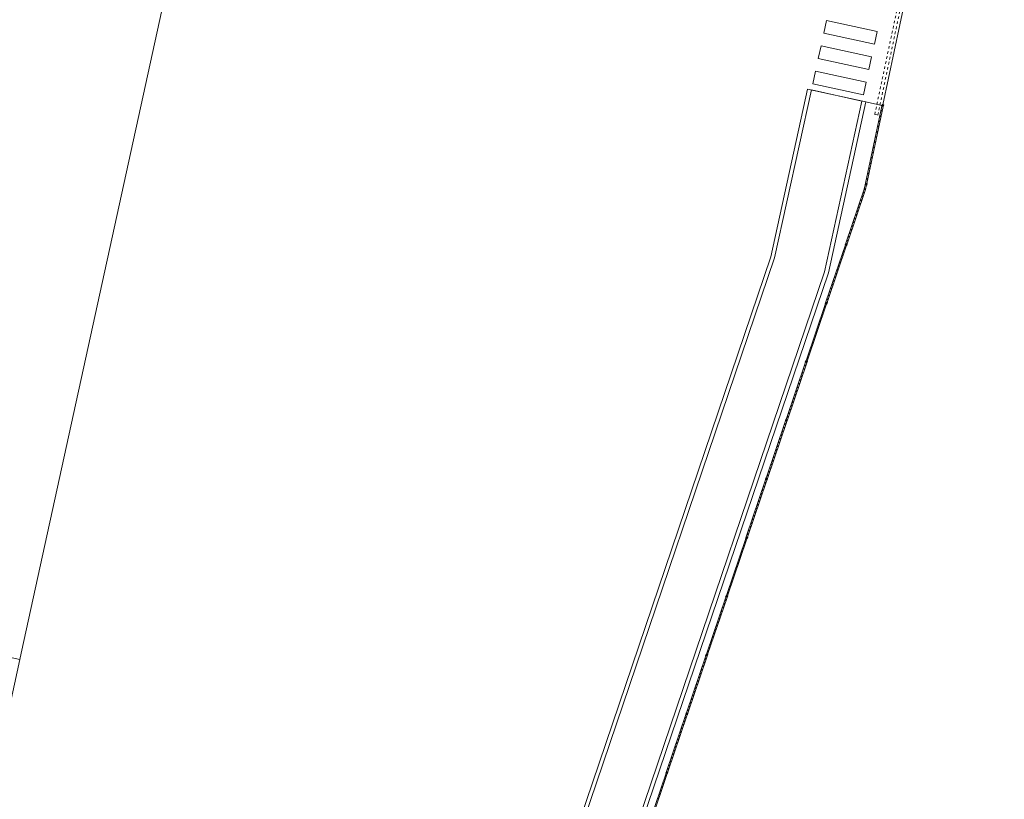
# Model space of a CAD drawing. Header units: metres. Extents: x 233012 to 233264, y 553571 to 554014.
# Tile 51 of 256: x 233190 to 233228, y 553671 to 553701. Entities that reach past the tile are written whole.
import ezdxf

# ---------------------------------------------------------------- set-up
doc = ezdxf.new("R2010")
doc.units = ezdxf.units.M
doc.linetypes.add('Hidden 1', pattern=[0.004, 0.002, -0.002])
doc.linetypes.add('NLCS-HIDDEN', pattern=[4, 2, -2])
doc.layers.get('0').update_dxf_attribs({"lineweight": 5})
for name, color, linetype, lineweight in [('A-FLORHRM', 252, 'Continuous', 5), ('A-N---NPP', 251, 'NLCS-HIDDEN', 9), ('A-NA23_vloer', 252, 'Continuous', 0), ('A-NL$1_poort', 252, 'Continuous', 5), ('A-NL$1A_detailuitwerking', 252, 'Continuous', 5), ('A-NL23_vloeraanzicht', 252, 'Continuous', 5), ('A-NL34_balustrades', 252, 'Continuous', 5)]:
    doc.layers.add(name, color=color, linetype=linetype, lineweight=lineweight)

# ---------------------------------------------------------------- blocks, each defined once
blk = doc.blocks.new('NLRS_71_SE_UN_schuifpoort_gen_mie - gen-1137416-01_Situatie')
at = {"layer": 'A-NL$1_poort'}
for p, q in [((-0.1, 0.02), (-0.1, 0.06)), ((-0.1, 0.06), (-0.025, 0.06)), ((-0.1, -0.02), (-0.1, 0.02)), ((-0.1, 0.02), (-0.025, 0.02)), ((0.03, 0.12), (-0.03, 0.12)), ((-0.03, 0.12), (-0.03, 0.08)), ((-0.03, 0.08), (0.03, 0.08)), ((-0.025, 0.08), (-0.025, -0.08)), ((0.025, -0.08), (0.025, 0.08)), ((0.025, 0.06), (8.475, 0.06)), ((0.025, 0.02), (8.475, 0.02)), ((0.03, 0.08), (0.03, 0.12)), ((8.53, 0.12), (8.47, 0.12)), ((8.47, 0.12), (8.47, 0.08)), ((8.47, 0.08), (8.53, 0.08)), ((8.475, 0.08), (8.475, -0.08)), ((8.525, -0.08), (8.525, 0.08)), ((8.525, 0.06), (10.6, 0.06)), ((8.525, 0.02), (10.6, 0.02)), ((8.53, 0.08), (8.53, 0.12)), ((10.655, 0.12), (10.595, 0.12)), ((10.595, 0.12), (10.595, 0.08)), ((10.595, 0.08), (10.655, 0.08)), ((10.6, 0.08), (10.6, -0.08)), ((10.65, -0.08), (10.65, 0.08)), ((10.65, 0.06), (10.725, 0.06)), ((10.65, 0.02), (10.725, 0.02)), ((10.655, 0.08), (10.655, 0.12)), ((10.725, 0.06), (10.725, 0.02)), ((10.725, 0.02), (10.725, -0.02)), ((-0.1, -0.02), (-0.025, -0.02)), ((-0.1, -0.06), (-0.1, -0.02)), ((-0.1, -0.06), (-0.025, -0.06)), ((0.03, -0.08), (-0.03, -0.08)), ((-0.03, -0.08), (-0.03, -0.12)), ((-0.03, -0.12), (0.03, -0.12)), ((0.025, -0.02), (8.475, -0.02)), ((0.025, -0.06), (8.475, -0.06)), ((0.03, -0.12), (0.03, -0.08)), ((8.53, -0.08), (8.47, -0.08)), ((8.47, -0.08), (8.47, -0.12)), ((8.47, -0.12), (8.53, -0.12)), ((8.525, -0.02), (10.6, -0.02)), ((8.525, -0.06), (10.6, -0.06)), ((8.53, -0.12), (8.53, -0.08)), ((10.655, -0.08), (10.595, -0.08)), ((10.595, -0.08), (10.595, -0.12)), ((10.595, -0.12), (10.655, -0.12)), ((10.65, -0.02), (10.725, -0.02)), ((10.65, -0.06), (10.725, -0.06)), ((10.655, -0.12), (10.655, -0.08)), ((10.725, -0.02), (10.725, -0.06))]:
    blk.add_line(p, q, dxfattribs=at)
at = {"layer": 'A-NL$1_poort', "linetype": 'Hidden 1'}
for p, q in [((19.225, 0.06), (10.725, 0.06)), ((19.225, -0.06), (19.225, 0.06)), ((10.725, -0.06), (19.225, -0.06))]:
    blk.add_line(p, q, dxfattribs=at)
at = {"layer": 'A-NL$1_poort'}
for centre, start, end in [((0.15, 0), 180, 0), ((0.25, 0), 0, 180), ((0.25, 0), 180, 0), ((0.95, 0), 0, 180), ((0.95, 0), 180, 0), ((1.25, 0), 0, 180), ((1.25, 0), 180, 0), ((1.45, 0), 180, 360), ((1.95, 0), 0, 180), ((2.05, 0), 0, 180), ((2.35, 0), 180, 0), ((2.65, 0), 0, 180), ((3.25, 0), 180, 0), ((3.35, 0), 0, 180), ((3.75, 0), 180, 360), ((4.45, 0), 180, 0), ((4.55, 0), 180, 360), ((4.85, 0), 0, 180), ((4.85, 0), 180, 0), ((5.05, 0), 0, 180), ((5.05, 0), 180, 360), ((5.15, 0), 180, 0), ((5.25, 0), 180, 0), ((5.55, 0), 0, 180), ((5.55, 0), 180, 0), ((5.75, 0), 0, 180), ((5.75, 0), 180, 0), ((5.95, 0), 0, 180), ((5.95, 0), 180, 0), ((6.15, 0), 180, 0), ((6.25, 0), 180, 0), ((6.45, 0), 0, 180), ((6.85, 0), 180, 360), ((6.95, 0), 0, 180), ((7.35, 0), 180, 0), ((7.55, 0), 180, 360), ((7.65, 0), 0, 180), ((7.65, 0), 180, 0), ((7.75, 0), 0, 180), ((7.95, 0), 0, 180), ((8.05, 0), 0, 180), ((8.05, 0), 180, 0), ((8.25, 0), 180, 0), ((8.35, 0), 0, 180), ((8.95, 0), 180, 360), ((9.05, 0), 180, 0), ((9.15, 0), 0, 180), ((9.35, 0), 0, 180), ((9.35, 0), 180, 360), ((9.55, 0), 180, 360), ((9.85, 0), 0, 180), ((10.05, 0), 0, 180), ((10.05, 0), 180, 360), ((10.15, 0), 180, 0), ((10.25, 0), 180, 360), ((10.45, 0), 0, 180), ((10.45, 0), 180, 0), ((10.55, 0), 0, 180), ((10.55, 0), 180, 0)]:
    blk.add_arc(centre, 0.01, start, end, dxfattribs=at)
for centre, major_axis, start_param, end_param in [((-0.05, 0), (0.0043, 0.00903), 5.156629, 8.298222), ((-0.05, 0), (0.0077, 0.00639), 2.448868, 5.590461), ((0.05, 0), (-0.00677, 0.00736), 3.968561, 7.110154), ((0.05, 0), (-0.00685, 0.00729), 0.816608, 3.9582), ((0.15, 0), (0, 0.01), 4.712389, 7.853982), ((0.35, 0), (-0.00541, 0.00841), 4.140305, 7.281897), ((0.35, 0), (0.00369, 0.0093), 1.948349, 5.089941), ((0.45, 0), (0.0077, 0.00639), 5.590461, 8.732054), ((0.45, 0), (-0.00685, 0.00729), 0.816608, 3.9582), ((0.55, 0), (0.00383, 0.00924), 5.105089, 8.246681), ((0.55, 0), (0.00082, 0.00997), 1.653371, 4.794963), ((0.65, 0), (0.00512, 0.00859), 5.249576, 8.391169), ((0.65, 0), (-0.00505, 0.00863), 1.041593, 4.183186), ((0.75, 0), (-0.00592, 0.00806), 4.078433, 7.220026), ((0.75, 0), (0.00626, 0.0078), 2.246861, 5.388453), ((0.85, 0), (-0.00685, 0.00729), 3.958201, 7.099793), ((0.85, 0), (-0.0029, 0.00957), 1.276795, 4.418388), ((1.05, 0), (-0.00685, 0.00729), 3.9582, 7.099793), ((1.05, 0), (-0.00355, 0.00935), 1.207475, 4.349068), ((1.15, 0), (0.0043, 0.00903), 5.156629, 8.298221), ((1.15, 0), (0.0075, 0.00662), 2.418372, 5.559964), ((1.35, 0), (0.00369, 0.0093), 5.089941, 8.231533), ((1.35, 0), (-0.00659, 0.00752), 0.851674, 3.993266), ((1.45, 0), (-0.00585, 0.00811), 4.087865, 7.229458), ((1.55, 0), (-0.00685, 0.00729), 3.9582, 7.099793), ((1.55, 0), (0.00427, 0.00904), 2.011732, 5.153325), ((1.65, 0), (0.00561, 0.00828), 5.307534, 8.449127), ((1.65, 0), (0.00634, 0.00773), 2.257498, 5.399091), ((1.75, 0), (-0.00641, 0.00768), 4.016917, 7.15851), ((1.75, 0), (0.00685, 0.00729), 2.324985, 5.466578), ((1.85, 0), (0.00369, 0.00929), 5.090806, 8.232399), ((1.85, 0), (-0.00677, 0.00736), 0.826968, 3.968561), ((1.95, 0), (0.00667, 0.00745), 2.300866, 5.442459), ((2.05, 0), (0.00038, 0.00999), 1.609182, 4.750775), ((2.15, 0), (0.00747, 0.00665), 5.55634, 8.697932), ((2.15, 0), (0.00766, 0.00643), 2.443529, 5.585121), ((2.25, 0), (-0.00641, 0.00768), 4.016917, 7.15851), ((2.25, 0), (-0.00354, 0.00935), 1.209307, 4.350899), ((2.35, 0), (0.00082, 0.00997), 4.794963, 7.936556), ((2.45, 0), (-0.00659, 0.00752), 3.993266, 7.134859), ((2.45, 0), (0.0077, 0.00639), 2.44887, 5.590462), ((2.55, 0), (0.00418, 0.00909), 5.143474, 8.285067), ((2.55, 0), (-0.00592, 0.00806), 0.936841, 4.078434), ((2.65, 0), (-0.00685, 0.00729), 0.816607, 3.9582), ((2.75, 0), (0.00099, 0.00995), 4.811086, 7.952679), ((2.75, 0), (0, 0.01), 1.570796, 4.712389), ((2.85, 0), (-0.00485, 0.00875), 4.206285, 7.347878), ((2.85, 0), (0.0077, 0.00639), 2.448867, 5.590459), ((2.95, 0), (-0.00677, 0.00736), 3.968561, 7.110154), ((2.95, 0), (0.00369, 0.0093), 1.948349, 5.089941), ((3.05, 0), (0, 0.01), 4.712389, 7.853982), ((3.05, 0), (0.00894, 0.00447), 2.677944, 5.819537), ((3.15, 0), (-0.00685, 0.00729), 3.9582, 7.099793), ((3.15, 0), (0.00685, 0.00729), 2.324985, 5.466578), ((3.25, 0), (0.00369, 0.0093), 5.089941, 8.231534), ((3.35, 0), (-0.00685, 0.00729), 0.816607, 3.9582), ((3.45, 0), (0.00634, 0.00773), 5.399091, 8.540684), ((3.45, 0), (0, 0.01), 1.570796, 4.712389), ((3.55, 0), (0.00685, 0.00729), 5.466578, 8.608171), ((3.55, 0), (-0.00659, 0.00752), 0.851674, 3.993266), ((3.65, 0), (-0.00685, 0.00729), 3.9582, 7.099793), ((3.65, 0), (0.00665, 0.00747), 2.29764, 5.439233), ((3.75, 0), (0, 0.01), 4.712389, 7.853982), ((3.85, 0), (-0.00685, 0.00729), 3.9582, 7.099793), ((3.85, 0), (0.00674, 0.00738), 2.310865, 5.452457), ((3.95, 0), (-0.00677, 0.00736), 3.968561, 7.110153), ((3.95, 0), (0.00427, 0.00904), 2.011733, 5.153326), ((4.05, 0), (0.00758, 0.00653), 5.572235, 8.713828), ((4.05, 0), (-0.00561, 0.00828), 0.975655, 4.117247), ((4.15, 0), (0, 0.01), 4.712389, 7.853982), ((4.15, 0), (0.0023, 0.00973), 1.802621, 4.944214), ((4.25, 0), (0.0077, 0.00639), 5.590465, 8.732058), ((4.25, 0), (-0.00641, 0.00768), 0.875324, 4.016917), ((4.35, 0), (-0.00585, 0.00811), 4.08787, 7.229462), ((4.35, 0), (0.00747, 0.00665), 2.414753, 5.556345), ((4.45, 0), (0.00135, 0.00991), 4.847861, 7.989453), ((4.55, 0), (-0.00585, 0.00811), 4.087864, 7.229456), ((4.65, 0), (-0.00659, 0.00752), 3.993266, 7.134859), ((4.65, 0), (0.0043, 0.00903), 2.015039, 5.156631), ((4.75, 0), (0.00665, 0.00747), 5.439227, 8.58082), ((4.75, 0), (-0.00541, 0.00841), 0.998711, 4.140304), ((4.95, 0), (0.00427, 0.00904), 5.153324, 8.294916), ((4.95, 0), (-0.00685, 0.00729), 0.816607, 3.9582), ((5.15, 0), (0.00135, 0.00991), 4.847861, 7.989453), ((5.25, 0), (0.00561, 0.00828), 5.307532, 8.449125), ((5.35, 0), (-0.00555, 0.00832), 4.124389, 7.265982), ((5.35, 0), (0.0042, 0.00908), 2.003949, 5.145542), ((5.45, 0), (0.00665, 0.00747), 5.439233, 8.580826), ((5.45, 0), (-0.00677, 0.00736), 0.826969, 3.968561), ((5.65, 0), (0.00477, 0.00879), 5.209598, 8.35119), ((5.65, 0), (-0.00493, 0.0087), 1.055604, 4.197197), ((5.85, 0), (-0.00685, 0.00729), 3.9582, 7.099793), ((5.85, 0), (0.00383, 0.00924), 1.963496, 5.105088), ((6.05, 0), (-0.00685, 0.00729), 3.9582, 7.099793), ((6.05, 0), (0.0043, 0.00903), 2.015035, 5.156628), ((6.15, 0), (0.0077, 0.00639), 5.590465, 8.732058), ((6.25, 0), (0.00634, 0.00773), 5.399089, 8.540682), ((6.35, 0), (-0.00257, 0.00966), 4.452814, 7.594406), ((6.35, 0), (0.00578, 0.00816), 2.186545, 5.328138), ((6.45, 0), (-0.00641, 0.00768), 0.875325, 4.016918), ((6.55, 0), (-0.00585, 0.00811), 4.08787, 7.229462), ((6.55, 0), (0.00472, 0.00882), 2.062191, 5.203784), ((6.65, 0), (0, 0.01), 4.712389, 7.853982), ((6.65, 0), (0.00828, 0.00561), 2.546455, 5.688048), ((6.75, 0), (-0.00685, 0.00729), 3.9582, 7.099793), ((6.75, 0), (0.00667, 0.00745), 2.300866, 5.442459), ((6.85, 0), (0, 0.01), 4.712389, 7.853982), ((6.95, 0), (0.00383, 0.00924), 1.963504, 5.105097), ((7.05, 0), (0.0043, 0.00903), 5.156628, 8.29822), ((7.05, 0), (-0.00659, 0.00752), 0.851674, 3.993266), ((7.15, 0), (0.00747, 0.00665), 5.55634, 8.697932), ((7.15, 0), (-0.00685, 0.00729), 0.816607, 3.9582), ((7.25, 0), (-0.00677, 0.00736), 3.968561, 7.110154), ((7.25, 0), (0.00369, 0.00929), 1.949214, 5.090806), ((7.35, 0), (0.00561, 0.00828), 5.307539, 8.449132), ((7.45, 0), (-0.00493, 0.0087), 4.197196, 7.338788), ((7.45, 0), (0.00685, 0.00729), 2.324985, 5.466578), ((7.55, 0), (0.00112, 0.00994), 4.824125, 7.965718), ((7.75, 0), (0, 0.01), 1.570796, 4.712389), ((7.85, 0), (0.0074, 0.00673), 5.545262, 8.686854), ((7.85, 0), (-0.00493, 0.0087), 1.055609, 4.197202), ((7.95, 0), (0, 0.01), 1.570796, 4.712389), ((8.15, 0), (-0.00646, 0.00763), 4.009566, 7.151158), ((8.15, 0), (0.00685, 0.00729), 2.324985, 5.466578), ((8.25, 0), (0, 0.01), 4.712389, 7.853982), ((8.35, 0), (-0.00685, 0.00729), 0.816607, 3.9582), ((8.45, 0), (0.00894, 0.00447), 5.819533, 8.961126), ((8.45, 0), (0, 0.01), 1.570796, 4.712389), ((8.55, 0), (0.0069, 0.00724), 5.473996, 8.615588), ((8.55, 0), (-0.00685, 0.00729), 0.816607, 3.9582), ((8.65, 0), (0.00894, 0.00447), 5.819541, 8.961134), ((8.65, 0), (0, 0.01), 1.570796, 4.712389), ((8.75, 0), (0, 0.01), 4.712389, 7.853982), ((8.75, 0), (0.00383, 0.00924), 1.963476, 5.105069), ((8.85, 0), (-0.00685, 0.00729), 3.9582, 7.099793), ((8.85, 0), (0.0075, 0.00662), 2.418374, 5.559967), ((8.95, 0), (0, 0.01), 4.712389, 7.853982), ((9.05, 0), (0.0077, 0.00639), 5.590453, 8.732046), ((9.15, 0), (0.00028, 0.01), 1.598546, 4.740138), ((9.25, 0), (0.0077, 0.00639), 5.590453, 8.732046), ((9.25, 0), (-0.00659, 0.00752), 0.851674, 3.993266), ((9.45, 0), (0.0002, 0.01), 4.732378, 7.873971), ((9.45, 0), (0.00828, 0.00561), 2.546455, 5.688048), ((9.55, 0), (-0.00685, 0.00729), 3.9582, 7.099793), ((9.65, 0), (-0.00541, 0.00841), 4.140311, 7.281904), ((9.65, 0), (0.00427, 0.00904), 2.011728, 5.15332), ((9.75, 0), (0.00331, 0.00944), 5.049737, 8.19133), ((9.75, 0), (0.00561, 0.00828), 2.165947, 5.307539), ((9.85, 0), (0.00383, 0.00924), 1.963496, 5.105089), ((9.95, 0), (0.0043, 0.00903), 5.156631, 8.298224), ((9.95, 0), (-0.00641, 0.00768), 0.875322, 4.016915), ((10.15, 0), (0.00028, 0.01), 4.740138, 7.881731), ((10.25, 0), (-0.00659, 0.00752), 3.993266, 7.134859), ((10.35, 0), (-0.00641, 0.00768), 4.016918, 7.158511), ((10.35, 0), (0.00369, 0.0093), 1.948349, 5.089941), ((10.65, 0), (0.00472, 0.00882), 5.203778, 6.774575), ((10.65, 0), (0.00766, 0.00643), 4.014319, 5.585116)]:
    blk.add_ellipse(centre, major_axis=major_axis, ratio=1, start_param=start_param, end_param=end_param, dxfattribs=at)
at = {"layer": 'A-NL$1A_detailuitwerking'}
for p, q in [((4.25, 0.2), (4.25, -0.2)), ((4.25, -0.2), (4.71, -0.2)), ((4.71, -0.2), (4.541, -0.262))]:
    blk.add_line(p, q, dxfattribs=at)
blk = doc.blocks.new('Railing - Atlas 180 type L_Heras_h 1840-1298077-01_Situatie')
at = {"layer": 'A-NL34_balustrades'}
for p, q in [((-0.033, -0.033), (-0.033, 0.033)), ((-0.001, 0.001), (-0.033, 0.033)), ((-0.033, 0.033), (0.033, 0.033)), ((-0.033, 0.033), (-0.033, -0.033)), ((0.033, 0.033), (-0.033, 0.033)), ((-0.001, 0.001), (-0.001, -0.001)), ((0.001, 0.001), (-0.001, 0.001)), ((0.033, 0.033), (0.001, 0.001)), ((0.001, -0.001), (0.001, 0.001)), ((0.033, 0.033), (0.033, -0.033)), ((0.033, -0.033), (0.033, 0.033)), ((-0.033, -0.033), (-0.001, -0.001)), ((0.033, -0.033), (-0.033, -0.033)), ((-0.033, -0.033), (0.033, -0.033)), ((-0.001, -0.001), (0.001, -0.001)), ((0.033, -0.033), (0.001, -0.001))]:
    blk.add_line(p, q, dxfattribs=at)
blk = doc.blocks.new('Railing - geen veiligheidsdop_gen-1303441-01_Situatie')
at = {"layer": 'A-FLORHRM'}
blk.add_arc((0, 0), 0.013, 360, 180, dxfattribs=at)
for major_axis, start_param, end_param in [((-0.0035, 0.0125), 1.300587, 4.442179), ((0.00825, 0.00728), 5.559965, 8.701557), ((0.0015, 0.0109), 1.703922, 4.845515)]:
    blk.add_ellipse((0, 0), major_axis=major_axis, ratio=1, start_param=start_param, end_param=end_param, dxfattribs=at)
blk = doc.blocks.new('Railing - Atlas 180 type L_Heras_h 1840-1298079-01_Situatie')
at = {"layer": 'A-NL34_balustrades'}
for p, q in [((-0.033, -0.033), (-0.033, 0.033)), ((-0.001, 0.001), (-0.033, 0.033)), ((-0.033, 0.033), (0.033, 0.033)), ((-0.033, 0.033), (-0.033, -0.033)), ((0.033, 0.033), (-0.033, 0.033)), ((-0.001, 0.001), (-0.001, -0.001)), ((0.001, 0.001), (-0.001, 0.001)), ((0.033, 0.033), (0.001, 0.001)), ((0.001, -0.001), (0.001, 0.001)), ((0.033, 0.033), (0.033, -0.033)), ((0.033, -0.033), (0.033, 0.033)), ((-0.033, -0.033), (-0.001, -0.001)), ((0.033, -0.033), (-0.033, -0.033)), ((-0.033, -0.033), (0.033, -0.033)), ((-0.001, -0.001), (0.001, -0.001)), ((0.033, -0.033), (0.001, -0.001))]:
    blk.add_line(p, q, dxfattribs=at)
blk = doc.blocks.new('Railing - Railing-1138495-01_Situatie')
at = {"layer": 'A-NL34_balustrades'}
for p, q in [((247.751, -340.339), (247.122, -343.306)), ((247.8, -340.349), (247.171, -343.317)), ((247.109, -343.371), (247.073, -343.539)), ((247.157, -343.381), (247.121, -343.553)), ((247.073, -343.539), (246.362, -345.633)), ((247.121, -343.553), (246.409, -345.649)), ((247.121, -343.553), (247.073, -343.539)), ((246.341, -345.696), (245.592, -347.901)), ((246.388, -345.712), (245.639, -347.918)), ((245.571, -347.964), (244.822, -350.17)), ((245.618, -347.98), (244.869, -350.186)), ((244.801, -350.232), (244.052, -352.438)), ((244.848, -350.248), (244.099, -352.454)), ((244.031, -352.5), (243.282, -354.706)), ((244.078, -352.516), (243.329, -354.722)), ((243.261, -354.769), (242.512, -356.974)), ((243.308, -354.785), (242.559, -356.99)), ((242.491, -357.037), (241.742, -359.243)), ((242.538, -357.053), (241.789, -359.259)), ((241.721, -359.305), (240.972, -361.511)), ((241.768, -359.321), (241.019, -361.527)), ((240.951, -361.573), (240.202, -363.779)), ((240.998, -361.589), (240.249, -363.795)), ((240.181, -363.842), (239.432, -366.047)), ((240.228, -363.858), (239.479, -366.063)), ((239.411, -366.11), (238.662, -368.316)), ((239.458, -366.126), (238.709, -368.332))]:
    blk.add_line(p, q, dxfattribs=at)
for name, p, rotation in [('Railing - Atlas 180 type L_Heras_h 1840-1298077-01_Situatie', (247.782, -340.312), 168.0356577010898), ('Railing - geen veiligheidsdop_gen-1303441-01_Situatie', (247.697, -340.716), 168.0356577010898), ('Railing - geen veiligheidsdop_gen-1303441-01_Situatie', (247.74, -340.514), 168.0356577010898), ('Railing - geen veiligheidsdop_gen-1303441-01_Situatie', (247.611, -341.12), 168.0356577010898), ('Railing - geen veiligheidsdop_gen-1303441-01_Situatie', (247.654, -340.918), 168.0356577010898), ('Railing - geen veiligheidsdop_gen-1303441-01_Situatie', (247.525, -341.525), 168.0356577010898), ('Railing - geen veiligheidsdop_gen-1303441-01_Situatie', (247.568, -341.322), 168.0356577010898), ('Railing - geen veiligheidsdop_gen-1303441-01_Situatie', (247.44, -341.929), 168.0356577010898), ('Railing - geen veiligheidsdop_gen-1303441-01_Situatie', (247.483, -341.727), 168.0356577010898), ('Railing - geen veiligheidsdop_gen-1303441-01_Situatie', (247.354, -342.333), 168.0356577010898), ('Railing - geen veiligheidsdop_gen-1303441-01_Situatie', (247.397, -342.131), 168.0356577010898), ('Railing - geen veiligheidsdop_gen-1303441-01_Situatie', (247.268, -342.737), 168.0356577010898), ('Railing - geen veiligheidsdop_gen-1303441-01_Situatie', (247.311, -342.535), 168.0356577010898), ('Railing - geen veiligheidsdop_gen-1303441-01_Situatie', (247.183, -343.142), 168.0356577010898), ('Railing - geen veiligheidsdop_gen-1303441-01_Situatie', (247.226, -342.94), 168.0356577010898), ('Railing - geen veiligheidsdop_gen-1303441-01_Situatie', (247.097, -343.546), 161.2485752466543), ('Railing - geen veiligheidsdop_gen-1303441-01_Situatie', (247.097, -343.546), 168.0356577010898), ('Railing - Atlas 180 type L_Heras_h 1840-1298079-01_Situatie', (247.14, -343.344), 168.0356577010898), ('Railing - geen veiligheidsdop_gen-1303441-01_Situatie', (247.001, -343.83), 161.2485752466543), ('Railing - geen veiligheidsdop_gen-1303441-01_Situatie', (247.049, -343.688), 161.2485752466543), ('Railing - geen veiligheidsdop_gen-1303441-01_Situatie', (246.856, -344.255), 161.2485752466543), ('Railing - geen veiligheidsdop_gen-1303441-01_Situatie', (246.904, -344.113), 161.2485752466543), ('Railing - geen veiligheidsdop_gen-1303441-01_Situatie', (246.953, -343.971), 161.2485752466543), ('Railing - geen veiligheidsdop_gen-1303441-01_Situatie', (246.712, -344.68), 161.2485752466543), ('Railing - geen veiligheidsdop_gen-1303441-01_Situatie', (246.76, -344.538), 161.2485752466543), ('Railing - geen veiligheidsdop_gen-1303441-01_Situatie', (246.808, -344.397), 161.2485752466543), ('Railing - geen veiligheidsdop_gen-1303441-01_Situatie', (246.616, -344.964), 161.2485752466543), ('Railing - geen veiligheidsdop_gen-1303441-01_Situatie', (246.664, -344.822), 161.2485752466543), ('Railing - geen veiligheidsdop_gen-1303441-01_Situatie', (246.471, -345.389), 161.2485752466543), ('Railing - geen veiligheidsdop_gen-1303441-01_Situatie', (246.519, -345.247), 161.2485752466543), ('Railing - geen veiligheidsdop_gen-1303441-01_Situatie', (246.568, -345.105), 161.2485752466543), ('Railing - geen veiligheidsdop_gen-1303441-01_Situatie', (246.327, -345.814), 161.2485752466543), ('Railing - Atlas 180 type L_Heras_h 1840-1298079-01_Situatie', (246.375, -345.672), 161.2485752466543), ('Railing - geen veiligheidsdop_gen-1303441-01_Situatie', (246.423, -345.531), 161.2485752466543), ('Railing - geen veiligheidsdop_gen-1303441-01_Situatie', (246.231, -346.098), 161.2485752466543), ('Railing - geen veiligheidsdop_gen-1303441-01_Situatie', (246.279, -345.956), 161.2485752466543), ('Railing - geen veiligheidsdop_gen-1303441-01_Situatie', (246.086, -346.523), 161.2485752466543), ('Railing - geen veiligheidsdop_gen-1303441-01_Situatie', (246.134, -346.381), 161.2485752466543), ('Railing - geen veiligheidsdop_gen-1303441-01_Situatie', (246.183, -346.24), 161.2485752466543), ('Railing - geen veiligheidsdop_gen-1303441-01_Situatie', (245.942, -346.948), 161.2485752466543), ('Railing - geen veiligheidsdop_gen-1303441-01_Situatie', (245.99, -346.807), 161.2485752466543), ('Railing - geen veiligheidsdop_gen-1303441-01_Situatie', (246.038, -346.665), 161.2485752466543), ('Railing - geen veiligheidsdop_gen-1303441-01_Situatie', (245.846, -347.232), 161.2485752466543), ('Railing - geen veiligheidsdop_gen-1303441-01_Situatie', (245.894, -347.09), 161.2485752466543), ('Railing - geen veiligheidsdop_gen-1303441-01_Situatie', (245.701, -347.657), 161.2485752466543), ('Railing - geen veiligheidsdop_gen-1303441-01_Situatie', (245.749, -347.515), 161.2485752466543), ('Railing - geen veiligheidsdop_gen-1303441-01_Situatie', (245.798, -347.374), 161.2485752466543), ('Railing - geen veiligheidsdop_gen-1303441-01_Situatie', (245.557, -348.082), 161.2485752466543), ('Railing - Atlas 180 type L_Heras_h 1840-1298079-01_Situatie', (245.605, -347.941), 161.2485752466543), ('Railing - geen veiligheidsdop_gen-1303441-01_Situatie', (245.653, -347.799), 161.2485752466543), ('Railing - geen veiligheidsdop_gen-1303441-01_Situatie', (245.461, -348.366), 161.2485752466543), ('Railing - geen veiligheidsdop_gen-1303441-01_Situatie', (245.509, -348.224), 161.2485752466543), ('Railing - geen veiligheidsdop_gen-1303441-01_Situatie', (245.316, -348.791), 161.2485752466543), ('Railing - geen veiligheidsdop_gen-1303441-01_Situatie', (245.364, -348.65), 161.2485752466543), ('Railing - geen veiligheidsdop_gen-1303441-01_Situatie', (245.413, -348.508), 161.2485752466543), ('Railing - geen veiligheidsdop_gen-1303441-01_Situatie', (245.172, -349.217), 161.2485752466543), ('Railing - geen veiligheidsdop_gen-1303441-01_Situatie', (245.22, -349.075), 161.2485752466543), ('Railing - geen veiligheidsdop_gen-1303441-01_Situatie', (245.268, -348.933), 161.2485752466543), ('Railing - geen veiligheidsdop_gen-1303441-01_Situatie', (245.076, -349.5), 161.2485752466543), ('Railing - geen veiligheidsdop_gen-1303441-01_Situatie', (245.124, -349.358), 161.2485752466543), ('Railing - geen veiligheidsdop_gen-1303441-01_Situatie', (244.931, -349.925), 161.2485752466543), ('Railing - geen veiligheidsdop_gen-1303441-01_Situatie', (244.979, -349.784), 161.2485752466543), ('Railing - geen veiligheidsdop_gen-1303441-01_Situatie', (245.028, -349.642), 161.2485752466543), ('Railing - geen veiligheidsdop_gen-1303441-01_Situatie', (244.787, -350.351), 161.2485752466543), ('Railing - Atlas 180 type L_Heras_h 1840-1298079-01_Situatie', (244.835, -350.209), 161.2485752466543), ('Railing - geen veiligheidsdop_gen-1303441-01_Situatie', (244.883, -350.067), 161.2485752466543), ('Railing - geen veiligheidsdop_gen-1303441-01_Situatie', (244.643, -350.776), 161.2485752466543), ('Railing - geen veiligheidsdop_gen-1303441-01_Situatie', (244.691, -350.634), 161.2485752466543), ('Railing - geen veiligheidsdop_gen-1303441-01_Situatie', (244.739, -350.492), 161.2485752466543), ('Railing - geen veiligheidsdop_gen-1303441-01_Situatie', (244.546, -351.06), 161.2485752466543), ('Railing - geen veiligheidsdop_gen-1303441-01_Situatie', (244.594, -350.918), 161.2485752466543), ('Railing - geen veiligheidsdop_gen-1303441-01_Situatie', (244.402, -351.485), 161.2485752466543), ('Railing - geen veiligheidsdop_gen-1303441-01_Situatie', (244.45, -351.343), 161.2485752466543), ('Railing - geen veiligheidsdop_gen-1303441-01_Situatie', (244.498, -351.201), 161.2485752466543), ('Railing - geen veiligheidsdop_gen-1303441-01_Situatie', (244.258, -351.91), 161.2485752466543), ('Railing - geen veiligheidsdop_gen-1303441-01_Situatie', (244.306, -351.768), 161.2485752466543), ('Railing - geen veiligheidsdop_gen-1303441-01_Situatie', (244.354, -351.627), 161.2485752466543), ('Railing - geen veiligheidsdop_gen-1303441-01_Situatie', (244.161, -352.194), 161.2485752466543), ('Railing - geen veiligheidsdop_gen-1303441-01_Situatie', (244.209, -352.052), 161.2485752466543), ('Railing - geen veiligheidsdop_gen-1303441-01_Situatie', (244.017, -352.619), 161.2485752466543), ('Railing - Atlas 180 type L_Heras_h 1840-1298079-01_Situatie', (244.065, -352.477), 161.2485752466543), ('Railing - geen veiligheidsdop_gen-1303441-01_Situatie', (244.113, -352.335), 161.2485752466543), ('Railing - geen veiligheidsdop_gen-1303441-01_Situatie', (243.873, -353.044), 161.2485752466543), ('Railing - geen veiligheidsdop_gen-1303441-01_Situatie', (243.921, -352.902), 161.2485752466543), ('Railing - geen veiligheidsdop_gen-1303441-01_Situatie', (243.969, -352.761), 161.2485752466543), ('Railing - geen veiligheidsdop_gen-1303441-01_Situatie', (243.776, -353.328), 161.2485752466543), ('Railing - geen veiligheidsdop_gen-1303441-01_Situatie', (243.824, -353.186), 161.2485752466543), ('Railing - geen veiligheidsdop_gen-1303441-01_Situatie', (243.632, -353.753), 161.2485752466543), ('Railing - geen veiligheidsdop_gen-1303441-01_Situatie', (243.68, -353.611), 161.2485752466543), ('Railing - geen veiligheidsdop_gen-1303441-01_Situatie', (243.728, -353.47), 161.2485752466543), ('Railing - geen veiligheidsdop_gen-1303441-01_Situatie', (243.487, -354.178), 161.2485752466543), ('Railing - geen veiligheidsdop_gen-1303441-01_Situatie', (243.536, -354.037), 161.2485752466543), ('Railing - geen veiligheidsdop_gen-1303441-01_Situatie', (243.584, -353.895), 161.2485752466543), ('Railing - geen veiligheidsdop_gen-1303441-01_Situatie', (243.391, -354.462), 161.2485752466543), ('Railing - geen veiligheidsdop_gen-1303441-01_Situatie', (243.439, -354.32), 161.2485752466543), ('Railing - geen veiligheidsdop_gen-1303441-01_Situatie', (243.247, -354.887), 161.2485752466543), ('Railing - Atlas 180 type L_Heras_h 1840-1298079-01_Situatie', (243.295, -354.745), 161.2485752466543), ('Railing - geen veiligheidsdop_gen-1303441-01_Situatie', (243.343, -354.604), 161.2485752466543), ('Railing - geen veiligheidsdop_gen-1303441-01_Situatie', (243.102, -355.313), 161.2485752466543), ('Railing - geen veiligheidsdop_gen-1303441-01_Situatie', (243.151, -355.171), 161.2485752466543), ('Railing - geen veiligheidsdop_gen-1303441-01_Situatie', (243.199, -355.029), 161.2485752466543), ('Railing - geen veiligheidsdop_gen-1303441-01_Situatie', (243.006, -355.596), 161.2485752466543), ('Railing - geen veiligheidsdop_gen-1303441-01_Situatie', (243.054, -355.454), 161.2485752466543), ('Railing - geen veiligheidsdop_gen-1303441-01_Situatie', (242.862, -356.021), 161.2485752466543), ('Railing - geen veiligheidsdop_gen-1303441-01_Situatie', (242.91, -355.88), 161.2485752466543), ('Railing - geen veiligheidsdop_gen-1303441-01_Situatie', (242.958, -355.738), 161.2485752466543), ('Railing - geen veiligheidsdop_gen-1303441-01_Situatie', (242.717, -356.447), 161.2485752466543), ('Railing - geen veiligheidsdop_gen-1303441-01_Situatie', (242.766, -356.305), 161.2485752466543), ('Railing - geen veiligheidsdop_gen-1303441-01_Situatie', (242.814, -356.163), 161.2485752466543), ('Railing - geen veiligheidsdop_gen-1303441-01_Situatie', (242.621, -356.73), 161.2485752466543), ('Railing - geen veiligheidsdop_gen-1303441-01_Situatie', (242.669, -356.588), 161.2485752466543), ('Railing - geen veiligheidsdop_gen-1303441-01_Situatie', (242.477, -357.155), 161.2485752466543), ('Railing - Atlas 180 type L_Heras_h 1840-1298079-01_Situatie', (242.525, -357.014), 161.2485752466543), ('Railing - geen veiligheidsdop_gen-1303441-01_Situatie', (242.573, -356.872), 161.2485752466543), ('Railing - geen veiligheidsdop_gen-1303441-01_Situatie', (242.332, -357.581), 161.2485752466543), ('Railing - geen veiligheidsdop_gen-1303441-01_Situatie', (242.381, -357.439), 161.2485752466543), ('Railing - geen veiligheidsdop_gen-1303441-01_Situatie', (242.429, -357.297), 161.2485752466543), ('Railing - geen veiligheidsdop_gen-1303441-01_Situatie', (242.188, -358.006), 161.2485752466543), ('Railing - geen veiligheidsdop_gen-1303441-01_Situatie', (242.236, -357.864), 161.2485752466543), ('Railing - geen veiligheidsdop_gen-1303441-01_Situatie', (242.284, -357.723), 161.2485752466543), ('Railing - geen veiligheidsdop_gen-1303441-01_Situatie', (242.092, -358.29), 161.2485752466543), ('Railing - geen veiligheidsdop_gen-1303441-01_Situatie', (242.14, -358.148), 161.2485752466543), ('Railing - geen veiligheidsdop_gen-1303441-01_Situatie', (241.947, -358.715), 161.2485752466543), ('Railing - geen veiligheidsdop_gen-1303441-01_Situatie', (241.996, -358.573), 161.2485752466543), ('Railing - geen veiligheidsdop_gen-1303441-01_Situatie', (242.044, -358.431), 161.2485752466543), ('Railing - geen veiligheidsdop_gen-1303441-01_Situatie', (241.803, -359.14), 161.2485752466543), ('Railing - geen veiligheidsdop_gen-1303441-01_Situatie', (241.851, -358.998), 161.2485752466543), ('Railing - geen veiligheidsdop_gen-1303441-01_Situatie', (241.899, -358.857), 161.2485752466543), ('Railing - geen veiligheidsdop_gen-1303441-01_Situatie', (241.707, -359.424), 161.2485752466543), ('Railing - Atlas 180 type L_Heras_h 1840-1298079-01_Situatie', (241.755, -359.282), 161.2485752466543), ('Railing - geen veiligheidsdop_gen-1303441-01_Situatie', (241.562, -359.849), 161.2485752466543), ('Railing - geen veiligheidsdop_gen-1303441-01_Situatie', (241.611, -359.707), 161.2485752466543), ('Railing - geen veiligheidsdop_gen-1303441-01_Situatie', (241.659, -359.565), 161.2485752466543), ('Railing - geen veiligheidsdop_gen-1303441-01_Situatie', (241.418, -360.274), 161.2485752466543), ('Railing - geen veiligheidsdop_gen-1303441-01_Situatie', (241.466, -360.133), 161.2485752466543), ('Railing - geen veiligheidsdop_gen-1303441-01_Situatie', (241.514, -359.991), 161.2485752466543), ('Railing - geen veiligheidsdop_gen-1303441-01_Situatie', (241.322, -360.558), 161.2485752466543), ('Railing - geen veiligheidsdop_gen-1303441-01_Situatie', (241.37, -360.416), 161.2485752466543), ('Railing - geen veiligheidsdop_gen-1303441-01_Situatie', (241.177, -360.983), 161.2485752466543), ('Railing - geen veiligheidsdop_gen-1303441-01_Situatie', (241.226, -360.841), 161.2485752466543), ('Railing - geen veiligheidsdop_gen-1303441-01_Situatie', (241.274, -360.7), 161.2485752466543), ('Railing - geen veiligheidsdop_gen-1303441-01_Situatie', (241.033, -361.408), 161.2485752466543), ('Railing - geen veiligheidsdop_gen-1303441-01_Situatie', (241.081, -361.267), 161.2485752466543), ('Railing - geen veiligheidsdop_gen-1303441-01_Situatie', (241.129, -361.125), 161.2485752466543), ('Railing - geen veiligheidsdop_gen-1303441-01_Situatie', (240.937, -361.692), 161.2485752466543), ('Railing - Atlas 180 type L_Heras_h 1840-1298079-01_Situatie', (240.985, -361.55), 161.2485752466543), ('Railing - geen veiligheidsdop_gen-1303441-01_Situatie', (240.792, -362.117), 161.2485752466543), ('Railing - geen veiligheidsdop_gen-1303441-01_Situatie', (240.841, -361.975), 161.2485752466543), ('Railing - geen veiligheidsdop_gen-1303441-01_Situatie', (240.889, -361.834), 161.2485752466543), ('Railing - geen veiligheidsdop_gen-1303441-01_Situatie', (240.648, -362.543), 161.2485752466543), ('Railing - geen veiligheidsdop_gen-1303441-01_Situatie', (240.696, -362.401), 161.2485752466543), ('Railing - geen veiligheidsdop_gen-1303441-01_Situatie', (240.744, -362.259), 161.2485752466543), ('Railing - geen veiligheidsdop_gen-1303441-01_Situatie', (240.552, -362.826), 161.2485752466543), ('Railing - geen veiligheidsdop_gen-1303441-01_Situatie', (240.6, -362.684), 161.2485752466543), ('Railing - geen veiligheidsdop_gen-1303441-01_Situatie', (240.407, -363.251), 161.2485752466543), ('Railing - geen veiligheidsdop_gen-1303441-01_Situatie', (240.456, -363.11), 161.2485752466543), ('Railing - geen veiligheidsdop_gen-1303441-01_Situatie', (240.504, -362.968), 161.2485752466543), ('Railing - geen veiligheidsdop_gen-1303441-01_Situatie', (240.263, -363.677), 161.2485752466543), ('Railing - geen veiligheidsdop_gen-1303441-01_Situatie', (240.311, -363.535), 161.2485752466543), ('Railing - geen veiligheidsdop_gen-1303441-01_Situatie', (240.359, -363.393), 161.2485752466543), ('Railing - geen veiligheidsdop_gen-1303441-01_Situatie', (240.167, -363.96), 161.2485752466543), ('Railing - Atlas 180 type L_Heras_h 1840-1298079-01_Situatie', (240.215, -363.818), 161.2485752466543), ('Railing - geen veiligheidsdop_gen-1303441-01_Situatie', (240.022, -364.385), 161.2485752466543), ('Railing - geen veiligheidsdop_gen-1303441-01_Situatie', (240.071, -364.244), 161.2485752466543), ('Railing - geen veiligheidsdop_gen-1303441-01_Situatie', (240.119, -364.102), 161.2485752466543), ('Railing - geen veiligheidsdop_gen-1303441-01_Situatie', (239.878, -364.811), 161.2485752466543), ('Railing - geen veiligheidsdop_gen-1303441-01_Situatie', (239.926, -364.669), 161.2485752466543), ('Railing - geen veiligheidsdop_gen-1303441-01_Situatie', (239.974, -364.527), 161.2485752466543), ('Railing - geen veiligheidsdop_gen-1303441-01_Situatie', (239.734, -365.236), 161.2485752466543), ('Railing - geen veiligheidsdop_gen-1303441-01_Situatie', (239.782, -365.094), 161.2485752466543), ('Railing - geen veiligheidsdop_gen-1303441-01_Situatie', (239.83, -364.953), 161.2485752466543), ('Railing - geen veiligheidsdop_gen-1303441-01_Situatie', (239.637, -365.52), 161.2485752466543), ('Railing - geen veiligheidsdop_gen-1303441-01_Situatie', (239.685, -365.378), 161.2485752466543), ('Railing - geen veiligheidsdop_gen-1303441-01_Situatie', (239.493, -365.945), 161.2485752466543), ('Railing - geen veiligheidsdop_gen-1303441-01_Situatie', (239.541, -365.803), 161.2485752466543), ('Railing - geen veiligheidsdop_gen-1303441-01_Situatie', (239.589, -365.661), 161.2485752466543), ('Railing - geen veiligheidsdop_gen-1303441-01_Situatie', (239.349, -366.37), 161.2485752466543), ('Railing - geen veiligheidsdop_gen-1303441-01_Situatie', (239.397, -366.228), 161.2485752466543), ('Railing - Atlas 180 type L_Heras_h 1840-1298079-01_Situatie', (239.445, -366.087), 161.2485752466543), ('Railing - geen veiligheidsdop_gen-1303441-01_Situatie', (239.252, -366.654), 161.2485752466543), ('Railing - geen veiligheidsdop_gen-1303441-01_Situatie', (239.3, -366.512), 161.2485752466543), ('Railing - geen veiligheidsdop_gen-1303441-01_Situatie', (239.108, -367.079), 161.2485752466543), ('Railing - geen veiligheidsdop_gen-1303441-01_Situatie', (239.156, -366.937), 161.2485752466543), ('Railing - geen veiligheidsdop_gen-1303441-01_Situatie', (239.204, -366.795), 161.2485752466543)]:
    blk.add_blockref(name, p, dxfattribs=dict(rotation=rotation))

msp = doc.modelspace()

# ---------------------------------------------------------------- linework, layer by layer
at = {"layer": 'A-N---NPP'}
msp.add_line((233189.73, 553676.511), (233189.784, 553676.756), dxfattribs=at)
at = {"layer": 'A-NA23_vloer', "flags": 128}
msp.add_lwpolyline([(233189.73, 553676.511), (233188.662, 553671.627), (233028.961, 553706.574), (233096.334, 554014.459), (233264.258, 553977.712), (233263.934, 553967.325), (233258.935, 553967.43), (233259.131, 553973.716), (233100.149, 554008.505), (233034.914, 553710.389), (233189.73, 553676.511)], dxfattribs=at)
at = {"layer": 'A-NL23_vloeraanzicht'}
for p, q in [((233206.49, 553753.099), (233189.784, 553676.756)), ((233224.726, 553705.706), (233223.081, 553697.944)), ((233220.909, 553701.201), (233220.802, 553700.713)), ((233222.863, 553700.774), (233220.909, 553701.201)), ((233222.756, 553700.285), (233222.863, 553700.774)), ((233220.802, 553700.713), (233222.756, 553700.285)), ((233220.695, 553700.224), (233220.588, 553699.736)), ((233222.649, 553699.797), (233220.695, 553700.224)), ((233220.588, 553699.736), (233222.542, 553699.308)), ((233222.542, 553699.308), (233222.649, 553699.797)), ((233220.481, 553699.247), (233220.375, 553698.759)), ((233222.435, 553698.82), (233220.481, 553699.247)), ((233218.756, 553692.065), (233220.175, 553698.547)), ((233220.321, 553698.515), (233218.901, 553692.025)), ((233220.175, 553698.547), (233222.421, 553698.055)), ((233222.275, 553698.087), (233220.321, 553698.515)), ((233220.375, 553698.759), (233222.328, 553698.331)), ((233222.328, 553698.331), (233222.435, 553698.82)), ((233220.831, 553691.488), (233222.275, 553698.087)), ((233222.421, 553698.055), (233220.975, 553691.447)), ((233223.042, 553697.919), (233222.421, 553698.055)), ((233204.519, 553650.128), (233218.756, 553692.065)), ((233218.901, 553692.025), (233204.662, 553650.08)), ((233206.555, 553649.437), (233220.831, 553691.488)), ((233220.975, 553691.447), (233206.701, 553649.4))]:
    msp.add_line(p, q, dxfattribs=at)

# ---------------------------------------------------------------- block references
at = {"layer": 'A-NL$1_poort', "rotation": 258.0356577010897}
msp.add_blockref('NLRS_71_SE_UN_schuifpoort_gen_mie - gen-1137416-01_Situatie', (233226.813, 553716.364), dxfattribs=at)
at = {"layer": 'A-NL34_balustrades', "lineweight": 9}
msp.add_blockref('Railing - Railing-1138495-01_Situatie', (232975.292, 554038.224), dxfattribs=at)

doc.saveas('drawing.dxf')
